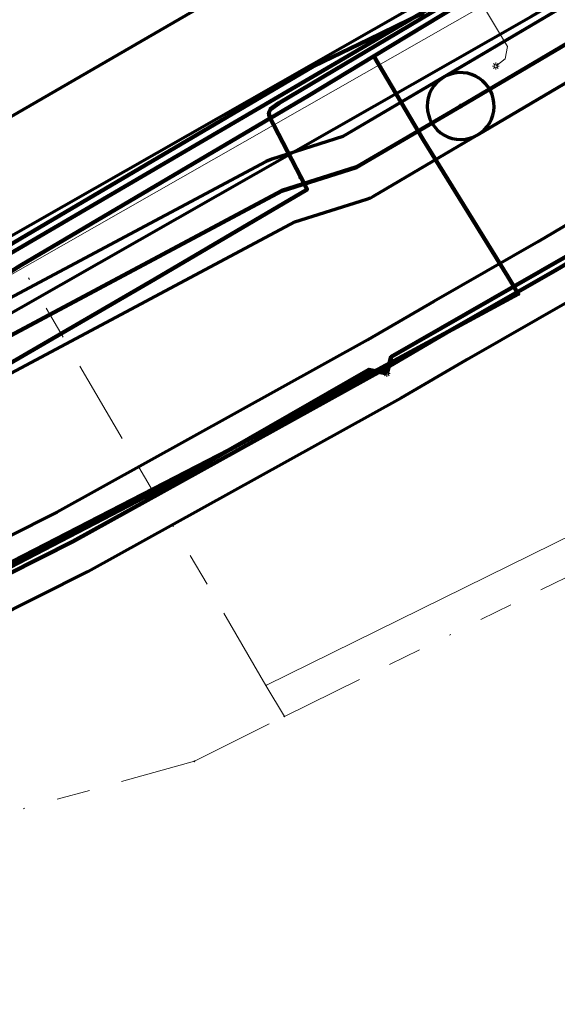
# Model space of a CAD drawing. Header units: metres. Extents: x 242122 to 243107, y 567823 to 568786.
# Tile 72 of 89: x 242351 to 242383, y 568600 to 568658. Entities that reach past the tile are written whole.
import ezdxf
from ezdxf.lldxf.tags import DXFTag

# ---------------------------------------------------------------- set-up
doc = ezdxf.new("R2010")
doc.units = ezdxf.units.M
doc.linetypes.add('RI-OVERIG-SO', pattern=[17, 5, -2, 2, -2, 0, -2, 2, -2])
for name, color, linetype, lineweight in [('B-WE-IE-MEUBILAIR_ENEXIS NETBEHEER BV-S', 7, 'Continuous', 18), ('B-WE-KL-DATA_COAXKABEL_42_ZIGGO BV-G', 90, 'KL-DATA-SO', 18), ('B-WE-KL-DATA_DELTA FIBER NETWERK BV-G', 90, 'KL-DATA-SO', 18), ('B-WE-KL-DATA_DUCT_ZIGGO BV-G', 90, 'Continuous', 100), ('B-WE-KL-DATA_HULPSTUK_KPN BV-S', 90, 'Continuous', 18), ('B-WE-KL-DATA_KABELBED_KPN BV-G', 90, 'Continuous', 100), ('B-WE-KL-DATA_KABELBED_ZIGGO BV-G', 90, 'Continuous', 100), ('B-WE-KL-DATA_MANTELBUIS_DELTA FIBER NETWERK BV-G', 90, 'Continuous', 100), ('B-WE-KL-DATA_MANTELBUIS_POLYVINYLCHLORIDE PVC_1_KPN BV-G', 90, 'Continuous', 100), ('B-WE-KL-ET_LS_230 V_ENEXIS NETBEHEER BV-G', 190, 'KL-LS-SO', 18), ('B-WE-KL-ET_LS_400 V_ENEXIS NETBEHEER BV-G', 190, 'KL-LS-SO', 18), ('B-WE-KL-ET_LS_HULPSTUK_ENEXIS NETBEHEER BV-S', 190, 'Continuous', 18), ('B-WE-KL-ET_LS_KABELBED_ENEXIS NETBEHEER BV-G', 190, 'Continuous', 100), ('B-WE-KL-ET_MS_10 KV_ENEXIS NETBEHEER BV-G', 130, 'KL-MS-SO', 18), ('B-WE-KL-ET_MS_HULPSTUK_ENEXIS NETBEHEER BV-S', 130, 'Continuous', 18), ('B-WE-KL-ET_MS_KABELBED_ENEXIS NETBEHEER BV-G', 130, 'Continuous', 100), ('B-WE-KL-GAS_HD_STAAL_150_8 BAR_ENEXIS NETBEHEER BV-G', 30, 'KL-GAS_HD-SO', 18), ('B-WE-OG-INFO_DELTA FIBER NETWERK BV-G', 7, 'Continuous', 18), ('B-WE-RI-DRUK_GEMEENTE TYNAARLO-G', 210, 'RI-PERS-SO', 18), ('B-WE-RI-VRIJVERVAL_GEMEENTE TYNAARLO-G', 210, 'RI-OVERIG-SO', 18), ('B-WE-RI-VRIJVERVAL_HULPSTUK_GEMEENTE TYNAARLO-S', 210, 'Continuous', 18)]:
    doc.layers.add(name, color=color, linetype=linetype, lineweight=lineweight)
doc.layers.add('B-WE-OG-INFO_EIS VOORZORGSMAATREGEL_ENEXIS NETBEHEER BV-GV', color=7, linetype='Continuous', lineweight=70, true_color=0xfa194b)
doc.layers.add('B-WE-OG-INFO_EIS VOORZORGSMAATREGEL_WATERBEDRIJF GRONINGEN-GV', color=7, linetype='Continuous', lineweight=70, true_color=0xfa194b)
doc.styles.add('NLCS-ISO', font='NLCS-ISO.ttf')
doc.styles.get("Standard").update_dxf_attribs({"font": 'arial.ttf'})
tags = doc.linetypes.add('KL-DATA-SO', pattern='A,4,-1,[101,NLCS.shx,S=0.5,R=0,X=0,Y=0],-1,4,-1,["D",Standard,S=1,R=0,X=-0.25,Y=-0.5],-1.5', length=12.5).pattern_tags.tags
tags[18] = DXFTag(74, 10)
tags = doc.linetypes.add('KL-GAS_HD-SO', pattern='A,4,-1,[69,NLCS.shx,S=0.5,R=0,X=0,Y=0],-1,4,-1,["H",Standard,S=1,R=0,X=0,Y=-0.5],-2', length=13).pattern_tags.tags
tags[18] = DXFTag(74, 10)
tags = doc.linetypes.add('KL-LS-SO', pattern='A,4,-1,[103,NLCS.shx,S=0.75,R=0,X=0,Y=0],-1,4,-1,["L",Standard,S=1,R=0,X=0,Y=-0.5],-2', length=13).pattern_tags.tags
tags[18] = DXFTag(74, 10)
tags = doc.linetypes.add('KL-MS-SO', pattern='A,4,-1,[103,NLCS.shx,S=0.75,R=0,X=0,Y=0],-1,4,-1,["M",Standard,S=1,R=0,X=0,Y=-0.5],-2', length=13).pattern_tags.tags
tags[18] = DXFTag(74, 10)
tags = doc.linetypes.add('RI-PERS-SO', pattern='A,7,-2,["P",Standard,S=1.8,R=0,X=-0.5,Y=-0.9],-2,7,-2,[102,NLCS.shx,S=1,R=180,X=0,Y=0],-2', length=22).pattern_tags.tags
tags[6] = DXFTag(74, 10)

# ---------------------------------------------------------------- blocks, each defined once
blk = doc.blocks.new('SKL-WTB_HULP_OVERIG-SO')
at = {"color": 0, "linetype": 'ByBlock', "lineweight": 18}
for points in [[(-0.14, 0.14), (0.14, -0.14)], [(0.14, 0.14), (-0.14, -0.14)]]:
    blk.add_lwpolyline(points, dxfattribs=at)
at = {"color": 0, "linetype": 'ByBlock', "lineweight": 18, "style": 'NLCS-ISO', "flags": 1}
for tag, p in [('TYPE', (1.5, 0)), ('OMSCHRIJVING', (1.5, -3)), ('LABEL', (1.5, -1.5))]:
    blk.add_attdef(tag, p, '', height=1, dxfattribs=at)
blk = doc.blocks.new('SKL-WTB_HULP_MOF-SO')
at = {"linetype": 'ByBlock', "lineweight": 18}
h = blk.add_hatch(color=0, dxfattribs=at)
h.dxf.hatch_style = 1
h.paths.add_polyline_path([(-0.5625, 0, 1), (0.5625, 0, 1)])
at = {"color": 0, "linetype": 'ByBlock', "lineweight": 18}
blk.add_circle((0, 0), 0.5625, dxfattribs=at)
at = {"color": 0, "linetype": 'ByBlock', "lineweight": 18, "style": 'NLCS-ISO', "flags": 1}
for tag, p in [('TYPE', (1.5, 0)), ('OMSCHRIJVING', (1.5, -3)), ('LABEL', (1.5, -1.5))]:
    blk.add_attdef(tag, p, '', height=1, dxfattribs=at)
blk = doc.blocks.new('SIE-MEUBILAIR_PAAL_LICHTMAST-SO')
for points in [[(-0.62, 0), (-1, 0)], [(-0.71, 0.71), (-0.44, 0.44)], [(0, 1), (0, 0.62)], [(0.44, 0.44), (0.71, 0.71)], [(1, 0), (0.62, 0)], [(-0.71, -0.71), (-0.44, -0.44)], [(0, -0.62), (0, -1)], [(0.44, -0.44), (0.71, -0.71)]]:
    blk.add_lwpolyline(points)
blk.add_circle((0, 0), 0.5)
blk = doc.blocks.new('SRI-HULP_OVERIG-SO')
at = {"color": 0, "linetype": 'ByBlock', "lineweight": 18}
for points in [[(-0.14, 0.14), (0.14, -0.14)], [(0.14, 0.14), (-0.14, -0.14)]]:
    blk.add_lwpolyline(points, dxfattribs=at)
at = {"color": 0, "linetype": 'ByBlock', "lineweight": 18, "style": 'NLCS-ISO', "flags": 1}
for tag, p in [('TYPE', (1.5, 0)), ('OMSCHRIJVING', (1.5, -3)), ('LABEL', (1.5, -1.5))]:
    blk.add_attdef(tag, p, '', height=1, dxfattribs=at)

msp = doc.modelspace()

# ---------------------------------------------------------------- linework, layer by layer
at = {"layer": 'B-WE-KL-DATA_COAXKABEL_42_ZIGGO BV-G'}
msp.add_lwpolyline([(242416.647, 568683.271), (242338.74, 568637.696), (242335.972, 568635.951), (242335.722, 568635.821), (242331.312, 568633.304), (242325.095, 568630.12), (242321.727, 568628.664), (242319.743, 568627.936), (242318.236, 568627.443), (242317.266, 568627.153), (242315.823, 568626.76), (242313.916, 568626.308), (242286.848, 568620.982), (242273.263, 568618.294), (242267.931, 568617.235), (242264.884, 568616.555), (242270.544, 568601.398), (242273.908, 568592.024), (242274.87, 568591.485), (242275.768, 568588.938), (242275.843, 568587.798), (242282.981, 568563.513), (242296.356, 568535.395)], dxfattribs=at)
at = {"layer": 'B-WE-KL-DATA_DELTA FIBER NETWERK BV-G'}
msp.add_lwpolyline([(242410.901, 568679.891), (242393.606, 568669.609), (242377.916, 568660.306), (242375.053, 568658.868), (242368.486, 568655.677), (242366.032, 568654.243), (242358.556, 568649.73), (242351.002, 568645.295), (242338.033, 568637.759), (242332.599, 568635.056), (242330.076, 568633.906), (242322.259, 568629.888), (242319.794, 568628.707), (242316.468, 568627.21)], dxfattribs=at)
msp.add_lwpolyline([(242410.901, 568679.891), (242393.606, 568669.609), (242377.916, 568660.306), (242375.053, 568658.868), (242368.486, 568655.677), (242366.032, 568654.243), (242358.556, 568649.73), (242351.002, 568645.295), (242338.033, 568637.759), (242332.599, 568635.056), (242330.076, 568633.906), (242322.259, 568629.888), (242319.794, 568628.707), (242316.468, 568627.21)], dxfattribs=at)
at = {"layer": 'B-WE-KL-DATA_DUCT_ZIGGO BV-G'}
msp.add_lwpolyline([(242533.668, 568752.319), (242416.647, 568683.271), (242338.74, 568637.696), (242335.972, 568635.951), (242336.012, 568633.139), (242334.453, 568632.352), (242322.773, 568625.379), (242319.925, 568623.76), (242318.819, 568622.671)], dxfattribs=at)
msp.add_lwpolyline([(242533.668, 568752.319), (242416.647, 568683.271), (242338.74, 568637.696), (242335.972, 568635.951), (242336.012, 568633.139), (242334.453, 568632.352), (242322.773, 568625.379), (242319.925, 568623.76), (242318.819, 568622.671)], dxfattribs=at)
at = {"layer": 'B-WE-KL-DATA_KABELBED_KPN BV-G'}
for points in [[(242594.516, 568786.4), (242592.567, 568785.272), (242575.387, 568775.091), (242558.18, 568764.895), (242540.876, 568754.813), (242532.702, 568750), (242523.669, 568744.68), (242506.424, 568734.549), (242500, 568730.758), (242489.174, 568724.37), (242471.932, 568714.235), (242454.652, 568704.177), (242437.415, 568694.027), (242420.23, 568683.839), (242403.037, 568673.85), (242402.936, 568673.791), (242385.317, 568664.288), (242372.092, 568656.279)], [(242314.294, 568622.984), (242317.376, 568624.93), (242337.24, 568635.118), (242350.96, 568643.753), (242368.188, 568653.915), (242372.092, 568656.279)], [(242316.389, 568608.986), (242316.389, 568608.986), (242327.845, 568614.4), (242363.447, 568632.733), (242380.722, 568642.055), (242380.095, 568643.1), (242375.058, 568651.258), (242372.093, 568656.279)], [(242375.058, 568651.258), (242380.095, 568643.1), (242380.552, 568642.338)]]:
    msp.add_lwpolyline(points, dxfattribs=at)
at = {"layer": 'B-WE-KL-DATA_KABELBED_ZIGGO BV-G'}
msp.add_lwpolyline([(242487.79, 568725.249), (242416.647, 568683.271), (242338.74, 568637.696), (242335.972, 568635.951)], dxfattribs=at)
at = {"layer": 'B-WE-KL-DATA_MANTELBUIS_DELTA FIBER NETWERK BV-G'}
msp.add_lwpolyline([(242375.053, 568658.868), (242371.778, 568657.277), (242368.486, 568655.677), (242353.259, 568646.718), (242338.033, 568637.759), (242327.235, 568632.477), (242316.468, 568627.21)], dxfattribs=at)
at = {"layer": 'B-WE-KL-DATA_MANTELBUIS_POLYVINYLCHLORIDE PVC_1_KPN BV-G'}
msp.add_lwpolyline([(242375.058, 568651.258), (242380.095, 568643.1), (242380.552, 568642.338)], dxfattribs=at)
at = {"layer": 'B-WE-KL-ET_LS_230 V_ENEXIS NETBEHEER BV-G'}
msp.add_lwpolyline([(242372.867, 568637.309), (242371.795, 568637.527), (242359.914, 568630.706), (242339.218, 568619.961), (242330.357, 568615.604), (242318.997, 568610.172), (242311.369, 568607.094), (242311.139, 568607.079), (242310.927, 568607.155), (242310.829, 568606.729), (242311.078, 568606.14), (242310.853, 568606.044), (242310.568, 568606.076), (242310.337, 568606.244), (242310.22, 568606.507), (242310.252, 568606.792), (242310.42, 568607.023), (242310.567, 568607.294), (242307.378, 568614.503)], dxfattribs=at)
at = {"layer": 'B-WE-KL-ET_LS_400 V_ENEXIS NETBEHEER BV-G'}
for points in [[(242367.713, 568649.037), (242365.843, 568652.65), (242365.808, 568652.889), (242365.897, 568653.114), (242366.403, 568653.459), (242385.94, 568665.095), (242419.173, 568684.734), (242435.188, 568693.981)], [(242377.994, 568660.362), (242380.088, 568656.852), (242379.947, 568656.119), (242379.381, 568655.687)], [(242372.867, 568637.309), (242373.126, 568638.291), (242388.073, 568646.873), (242400.782, 568654.477)], [(242321.681, 568625.49), (242334.713, 568633.552), (242334.886, 568633.29), (242335.111, 568633.004), (242335.359, 568632.739), (242335.63, 568632.497), (242335.92, 568632.279), (242336.229, 568632.087), (242336.553, 568631.922), (242336.89, 568631.787), (242337.238, 568631.681), (242337.593, 568631.607), (242337.954, 568631.563), (242338.317, 568631.551), (242338.68, 568631.571), (242339.04, 568631.622), (242339.394, 568631.705), (242339.739, 568631.818), (242340.073, 568631.961), (242358.987, 568642.933), (242368.091, 568648.306), (242367.713, 568649.037)]]:
    msp.add_lwpolyline(points, dxfattribs=at)
at = {"layer": 'B-WE-KL-ET_LS_KABELBED_ENEXIS NETBEHEER BV-G'}
for points in [[(242367.713, 568649.037), (242365.843, 568652.65), (242365.808, 568652.889), (242365.897, 568653.114), (242366.403, 568653.459), (242385.94, 568665.095), (242419.173, 568684.734), (242435.188, 568693.981)], [(242372.867, 568637.309), (242373.126, 568638.291), (242388.073, 568646.873), (242400.782, 568654.477)], [(242334.497, 568633.418), (242334.713, 568633.552), (242334.886, 568633.29), (242335.111, 568633.004), (242335.359, 568632.739), (242335.63, 568632.497), (242335.92, 568632.279), (242336.229, 568632.087), (242336.553, 568631.922), (242336.89, 568631.787), (242337.238, 568631.681), (242337.593, 568631.607), (242337.954, 568631.563), (242338.317, 568631.551), (242338.68, 568631.571), (242339.04, 568631.622), (242339.394, 568631.705), (242339.739, 568631.818), (242340.073, 568631.961), (242358.987, 568642.933), (242368.091, 568648.306), (242367.713, 568649.037)], [(242372.867, 568637.309), (242371.795, 568637.527), (242359.914, 568630.706), (242339.218, 568619.961), (242330.357, 568615.604), (242326.684, 568613.848)]]:
    msp.add_lwpolyline(points, dxfattribs=at)
at = {"layer": 'B-WE-KL-ET_MS_10 KV_ENEXIS NETBEHEER BV-G'}
for points in [[(242582.941, 568761.349), (242566.171, 568751.349), (242535.198, 568733.246), (242500.659, 568712.822), (242484.109, 568703.162), (242468.46, 568694.064), (242382.929, 568643.458), (242376.656, 568639.874), (242372.706, 568637.568), (242354.081, 568627.243), (242321.27, 568610.746), (242305.066, 568604.293)], [(242556.035, 568755.596), (242530.161, 568740.799), (242515.378, 568732.034), (242510.216, 568731.369), (242495.022, 568722.56), (242478.436, 568712.809), (242462.768, 568703.745), (242377.279, 568653.293), (242371.056, 568649.632), (242366.591, 568648.218), (242348.524, 568638.599), (242347.874, 568637.853), (242345.069, 568636.582), (242339.486, 568633.137), (242338.599, 568632.661)], [(242530.161, 568740.799), (242515.378, 568732.034), (242510.216, 568731.369), (242495.022, 568722.56), (242478.436, 568712.809), (242462.768, 568703.745), (242377.279, 568653.293)], [(242462.768, 568703.745), (242377.279, 568653.293)], [(242377.279, 568653.293), (242371.056, 568649.632), (242366.591, 568648.218), (242348.524, 568638.599), (242347.874, 568637.853), (242345.069, 568636.582), (242339.486, 568633.137), (242338.599, 568632.661)], [(242377.279, 568653.293), (242371.056, 568649.632), (242366.591, 568648.218), (242348.524, 568638.599)]]:
    msp.add_lwpolyline(points, dxfattribs=at)
at = {"layer": 'B-WE-KL-ET_MS_KABELBED_ENEXIS NETBEHEER BV-G'}
for points in [[(242340.285, 568620.306), (242354.081, 568627.243), (242372.706, 568637.568), (242376.656, 568639.874), (242382.929, 568643.458), (242468.46, 568694.064), (242484.109, 568703.162), (242500.659, 568712.822), (242535.198, 568733.246), (242566.171, 568751.349), (242582.941, 568761.349)], [(242462.768, 568703.745), (242377.279, 568653.293)], [(242377.279, 568653.293), (242371.056, 568649.632), (242366.591, 568648.218), (242348.524, 568638.599)]]:
    msp.add_lwpolyline(points, dxfattribs=at)
at = {"layer": 'B-WE-KL-GAS_HD_STAAL_150_8 BAR_ENEXIS NETBEHEER BV-G'}
msp.add_lwpolyline([(242281.984, 568617.762), (242288.711, 568619.029), (242308.986, 568622.765), (242312.648, 568623.712), (242316.247, 568624.876), (242319.769, 568626.254), (242323.203, 568627.84), (242326.539, 568629.629), (242380.506, 568660.383), (242426.122, 568687.3), (242447.559, 568700.249), (242454.115, 568703.842)], dxfattribs=at)
at = {"layer": 'B-WE-OG-INFO_DELTA FIBER NETWERK BV-G'}
msp.add_lwpolyline([(242316.465, 568627.21), (242319.79, 568628.705), (242322.26, 568629.89), (242330.075, 568633.91), (242332.595, 568635.055), (242338.035, 568637.76), (242351, 568645.295), (242358.555, 568649.73), (242366.035, 568654.24), (242368.485, 568655.68), (242375.05, 568658.87)], dxfattribs=at)
at = {"layer": 'B-WE-OG-INFO_EIS VOORZORGSMAATREGEL_ENEXIS NETBEHEER BV-GV'}
for points in [[(242461.766, 568705.476), (242370.237, 568651.47), (242365.987, 568650.125), (242365.651, 568649.983), (242347.572, 568640.358)], [(242461.766, 568705.476), (242376.262, 568655.015), (242376.046, 568654.868), (242375.851, 568654.693), (242375.681, 568654.496), (242375.538, 568654.277), (242375.424, 568654.041), (242375.342, 568653.792), (242375.294, 568653.535), (242375.279, 568653.273), (242375.299, 568653.012), (242375.352, 568652.758), (242375.438, 568652.511), (242375.557, 568652.276), (242375.704, 568652.061), (242375.878, 568651.866), (242376.077, 568651.694), (242376.295, 568651.552), (242376.532, 568651.438), (242376.779, 568651.357), (242377.036, 568651.308), (242377.298, 568651.293), (242377.299, 568651.293), (242377.56, 568651.313), (242377.814, 568651.366), (242378.061, 568651.452), (242378.296, 568651.571), (242463.784, 568702.023)], [(242349.79, 568637.007), (242367.37, 568646.367), (242371.66, 568647.725), (242371.884, 568647.811), (242372.07, 568647.908), (242463.784, 568702.023)], [(242467.442, 568695.785), (242381.925, 568645.188), (242375.664, 568641.611), (242371.717, 568639.307), (242353.146, 568629.012), (242320.449, 568612.572)], [(242425.097, 568689.017), (242379.504, 568662.114), (242325.57, 568631.379), (242322.31, 568629.631), (242318.985, 568628.095), (242315.575, 568626.761), (242312.09, 568625.633), (242308.554, 568624.719), (242288.341, 568620.995)], [(242289.081, 568617.064), (242309.487, 568620.829), (242313.264, 568621.809), (242316.976, 568623.014), (242320.607, 568624.438), (242324.148, 568626.077), (242327.529, 568627.891), (242381.496, 568658.645), (242427.138, 568685.578)], [(242349.79, 568637.007), (242367.37, 568646.367), (242371.66, 568647.725), (242371.884, 568647.811), (242372.07, 568647.908), (242378.293, 568651.569), (242378.503, 568651.711), (242378.692, 568651.877), (242378.86, 568652.068), (242379.002, 568652.277), (242379.116, 568652.502), (242379.201, 568652.741), (242379.256, 568652.988), (242379.278, 568653.24), (242379.269, 568653.492), (242379.228, 568653.741), (242379.156, 568653.984), (242379.054, 568654.216), (242378.923, 568654.432), (242378.767, 568654.629), (242378.586, 568654.806), (242378.384, 568654.96), (242378.166, 568655.086), (242377.933, 568655.183), (242377.688, 568655.251), (242377.437, 568655.287), (242377.186, 568655.291), (242376.933, 568655.263), (242376.687, 568655.203), (242376.452, 568655.114), (242376.265, 568655.017), (242370.237, 568651.47), (242365.987, 568650.125), (242365.651, 568649.983), (242347.572, 568640.358)], [(242322.168, 568608.959), (242354.98, 568625.456), (242373.714, 568635.841), (242377.654, 568638.141), (242383.947, 568641.737)]]:
    msp.add_lwpolyline(points, dxfattribs=at)
at = {"layer": 'B-WE-OG-INFO_EIS VOORZORGSMAATREGEL_WATERBEDRIJF GRONINGEN-GV'}
msp.add_lwpolyline([(242312.253, 568505.934), (242294.823, 568545.348), (242280.996, 568578.27), (242277.371, 568586.999), (242277.377, 568587.007), (242286.635, 568591.119), (242297.472, 568594.946), (242308.498, 568599.295), (242320.434, 568604.214), (242331.526, 568609.18), (242344.086, 568613.534), (242329.201, 568640.404), (242329.2, 568640.412), (242329.205, 568640.418), (242548.926, 568767.635)], dxfattribs=at)
at = {"layer": 'B-WE-RI-DRUK_GEMEENTE TYNAARLO-G'}
msp.add_lwpolyline([(242452.095, 568667.411), (242448.982, 568659.712), (242365.634, 568618.645)], dxfattribs=at)
at = {"layer": 'B-WE-RI-VRIJVERVAL_GEMEENTE TYNAARLO-G'}
for points in [[(242366.74, 568616.795), (242460.425, 568662.953)], [(242365.634, 568618.645), (242346.248, 568651.923)], [(242366.74, 568616.795), (242365.634, 568618.645)], [(242361.35, 568614.11), (242366.74, 568616.795)], [(242324.042, 568603.773), (242361.35, 568614.11)]]:
    msp.add_lwpolyline(points, dxfattribs=at)

# ---------------------------------------------------------------- block references
at = {"layer": 'B-WE-IE-MEUBILAIR_ENEXIS NETBEHEER BV-S', "xscale": 0.2, "yscale": 0.2, "zscale": 0.2}
for p in [(242379.381, 568655.687), (242372.867, 568637.309)]:
    msp.add_blockref('SIE-MEUBILAIR_PAAL_LICHTMAST-SO', p, dxfattribs=at)
at = {"layer": 'B-WE-KL-DATA_HULPSTUK_KPN BV-S', "xscale": 0.2, "yscale": 0.2, "zscale": 0.2}
msp.add_blockref('SKL-WTB_HULP_OVERIG-SO', (242372.093, 568656.279), dxfattribs=at)
at = {"layer": 'B-WE-KL-ET_LS_HULPSTUK_ENEXIS NETBEHEER BV-S', "xscale": 0.2, "yscale": 0.2, "zscale": 0.2}
msp.add_blockref('SKL-WTB_HULP_MOF-SO', (242367.713, 568649.037), dxfattribs=at)
at = {"layer": 'B-WE-KL-ET_MS_HULPSTUK_ENEXIS NETBEHEER BV-S', "xscale": 0.2, "yscale": 0.2, "zscale": 0.2}
msp.add_blockref('SKL-WTB_HULP_MOF-SO', (242377.279, 568653.293), dxfattribs=at)
msp.add_blockref('SKL-WTB_HULP_MOF-SO', (242377.279, 568653.293), dxfattribs=at)
at = {"layer": 'B-WE-RI-VRIJVERVAL_HULPSTUK_GEMEENTE TYNAARLO-S', "xscale": 0.2, "yscale": 0.2, "zscale": 0.2}
for p in [(242365.634, 568618.645), (242366.74, 568616.795), (242361.35, 568614.11)]:
    msp.add_blockref('SRI-HULP_OVERIG-SO', p, dxfattribs=at)

doc.saveas('drawing.dxf')
